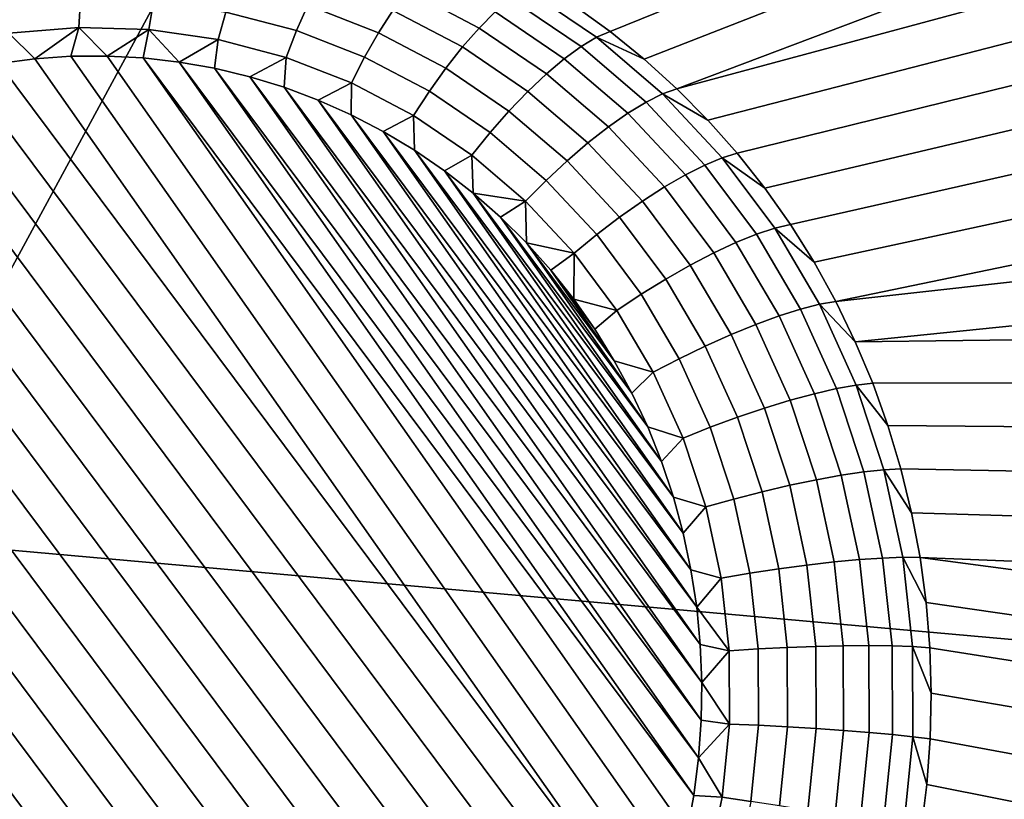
# Model space of a CAD drawing. Header units: metres. Extents: x -240 to 45, y -77 to 27.
# Tile 198 of 256: x -224.358 to -223.378, y 10.186 to 10.962. Entities that reach past the tile are written whole.
import ezdxf

# ---------------------------------------------------------------- set-up
doc = ezdxf.new("R2010")
doc.units = ezdxf.units.M
doc.layers.add('solid_102011X2', color=7, linetype='CONTINUOUS')

msp = doc.modelspace()

# ---------------------------------------------------------------- linework, layer by layer
at = {"layer": 'solid_102011X2'}
for points in [[(-224.152466, 11.109933, 296.447815), (-225.52774, 11.243737, 294.736023), (-225.894165, 10.573131, 294.972717), (-224.51181, 10.447309, 296.685516)], [(-223.435623, 11.131293, 273.984375), (-223.389893, 11.104561, 273.978241), (-223.770721, 10.95039, 273.13208), (-223.806137, 10.975928, 273.144836)], [(-222.761871, 10.977359, 298.14447), (-224.152466, 11.109933, 296.447815), (-224.51181, 10.447309, 296.685516), (-223.114441, 10.322694, 298.382874)], [(-223.389893, 11.104561, 273.978241), (-223.34581, 11.075751, 273.972107), (-223.736725, 10.922859, 273.119659), (-223.770721, 10.95039, 273.13208)], [(-223.34581, 11.075751, 273.972107), (-223.303467, 11.044965, 273.965942), (-223.704254, 10.893416, 273.107544), (-223.736725, 10.922859, 273.119659)], [(-223.303467, 11.044965, 273.965942), (-223.262955, 11.012295, 273.959747), (-223.704254, 10.893416, 273.107544)], [(-223.958298, 11.008461, 273.113434), (-223.88501, 10.969922, 273.088104), (-223.901062, 10.953753, 273.070007), (-223.972488, 10.991315, 273.094696)], [(-223.262955, 11.012295, 273.959747), (-223.224365, 10.977838, 273.953522), (-223.673386, 10.862147, 273.095795), (-223.704254, 10.893416, 273.107544)], [(-224.144516, 10.995661, 273.114594), (-224.071533, 10.976451, 273.090729), (-224.082764, 10.951231, 273.081573), (-224.15303, 10.969726, 273.104523)], [(-224.059723, 10.999708, 273.103607), (-223.986877, 10.971378, 273.079132), (-224.001144, 10.949073, 273.067108), (-224.071533, 10.976451, 273.090729)], [(-223.972488, 10.991315, 273.094696), (-223.901062, 10.953753, 273.070007), (-223.917557, 10.934929, 273.055176), (-223.986877, 10.971378, 273.079132)], [(-223.855591, 10.99299, 273.132477), (-223.784271, 10.94454, 273.107056), (-223.799591, 10.935428, 273.084045), (-223.869751, 10.983094, 273.10907)], [(-223.784271, 10.94454, 273.107056), (-223.855591, 10.99299, 273.132477), (-223.806137, 10.975928, 273.144836), (-223.770721, 10.95039, 273.13208)], [(-224.370422, 10.976334, 273.171967), (-224.297699, 10.982351, 273.149994), (-224.299438, 10.954445, 273.141968), (-224.369217, 10.94867, 273.163055)], [(-224.297699, 10.982351, 273.149994), (-224.22496, 10.98014, 273.127441), (-224.22963, 10.952323, 273.1203), (-224.299438, 10.954445, 273.141968)], [(-224.22496, 10.98014, 273.127441), (-224.15303, 10.969726, 273.104523), (-224.160599, 10.942328, 273.098328), (-224.22963, 10.952323, 273.1203)], [(-224.071533, 10.976451, 273.090729), (-224.001144, 10.949073, 273.067108), (-224.014999, 10.924871, 273.058807), (-224.082764, 10.951231, 273.081573)], [(-223.869751, 10.983094, 273.10907), (-223.799591, 10.935428, 273.084045), (-223.816315, 10.923249, 273.063599), (-223.88501, 10.969922, 273.088104)], [(-223.224365, 10.977838, 273.953522), (-223.187729, 10.941678, 273.947235), (-223.644226, 10.829144, 273.084442), (-223.673386, 10.862147, 273.095795)], [(-224.15303, 10.969726, 273.104523), (-224.082764, 10.951231, 273.081573), (-224.093185, 10.924581, 273.076294), (-224.160599, 10.942328, 273.098328)], [(-223.986877, 10.971378, 273.079132), (-223.917557, 10.934929, 273.055176), (-223.934158, 10.913849, 273.043945), (-224.001144, 10.949073, 273.067108)], [(-223.88501, 10.969922, 273.088104), (-223.816315, 10.923249, 273.063599), (-223.834106, 10.908264, 273.046143), (-223.901062, 10.953753, 273.070007)], [(-224.369217, 10.94867, 273.163055), (-224.343216, 10.92316, 273.151031), (-224.379044, 10.918497, 273.161743)], [(-224.369217, 10.94867, 273.163055), (-224.299438, 10.954445, 273.141968), (-224.343216, 10.92316, 273.151031)], [(-224.299438, 10.954445, 273.141968), (-224.307236, 10.925641, 273.140137), (-224.343216, 10.92316, 273.151031)], [(-224.299438, 10.954445, 273.141968), (-224.271271, 10.925933, 273.129059), (-224.307236, 10.925641, 273.140137)], [(-224.299438, 10.954445, 273.141968), (-224.22963, 10.952323, 273.1203), (-224.271271, 10.925933, 273.129059)], [(-224.22963, 10.952323, 273.1203), (-224.235382, 10.924041, 273.117889), (-224.271271, 10.925933, 273.129059)], [(-224.22963, 10.952323, 273.1203), (-224.199692, 10.919964, 273.106598), (-224.235382, 10.924041, 273.117889)], [(-224.22963, 10.952323, 273.1203), (-224.160599, 10.942328, 273.098328), (-224.199692, 10.919964, 273.106598)], [(-224.082764, 10.951231, 273.081573), (-224.014999, 10.924871, 273.058807), (-224.028137, 10.899285, 273.054443), (-224.093185, 10.924581, 273.076294)], [(-224.001144, 10.949073, 273.067108), (-223.934158, 10.913849, 273.043945), (-223.9505, 10.890958, 273.036499), (-224.014999, 10.924871, 273.058807)], [(-223.901062, 10.953753, 273.070007), (-223.834106, 10.908264, 273.046143), (-223.852585, 10.890787, 273.032013), (-223.917557, 10.934929, 273.055176)], [(-223.784271, 10.94454, 273.107056), (-223.770721, 10.95039, 273.13208), (-223.736725, 10.922859, 273.119659)], [(-224.160599, 10.942328, 273.098328), (-224.164307, 10.913721, 273.095245), (-224.199692, 10.919964, 273.106598)], [(-224.160599, 10.942328, 273.098328), (-224.093185, 10.924581, 273.076294), (-224.129349, 10.905316, 273.083862), (-224.164307, 10.913721, 273.095245)], [(-223.917557, 10.934929, 273.055176), (-223.852585, 10.890787, 273.032013), (-223.871368, 10.87119, 273.021545), (-223.934158, 10.913849, 273.043945)], [(-223.799591, 10.935428, 273.084045), (-223.734924, 10.880013, 273.060181), (-223.753006, 10.868991, 273.040222), (-223.816315, 10.923249, 273.063599)], [(-223.784271, 10.94454, 273.107056), (-223.718552, 10.888213, 273.082794), (-223.734924, 10.880013, 273.060181), (-223.799591, 10.935428, 273.084045)], [(-223.718552, 10.888213, 273.082794), (-223.784271, 10.94454, 273.107056), (-223.736725, 10.922859, 273.119659), (-223.704254, 10.893416, 273.107544)], [(-223.187729, 10.941678, 273.947235), (-223.153137, 10.90391, 273.940918), (-223.616852, 10.794504, 273.073547), (-223.644226, 10.829144, 273.084442)], [(-224.307236, 10.925641, 273.140137), (-223.714127, 10.080676, 272.897034), (-223.72702, 10.045297, 272.898468), (-224.343216, 10.92316, 273.151031)], [(-224.271271, 10.925933, 273.129059), (-223.703217, 10.116735, 272.89624), (-223.714127, 10.080676, 272.897034), (-224.307236, 10.925641, 273.140137)], [(-224.235382, 10.924041, 273.117889), (-223.694336, 10.153302, 272.896118), (-223.703217, 10.116735, 272.89624), (-224.271271, 10.925933, 273.129059)], [(-224.379044, 10.918497, 273.161743), (-223.72702, 10.045297, 272.898468), (-223.741898, 10.010626, 272.900574), (-224.414688, 10.911648, 273.172241)], [(-224.379044, 10.918497, 273.161743), (-224.343216, 10.92316, 273.151031), (-223.72702, 10.045297, 272.898468)], [(-224.235382, 10.924041, 273.117889), (-223.6875, 10.190316, 272.896667), (-223.694336, 10.153302, 272.896118)], [(-224.235382, 10.924041, 273.117889), (-224.199692, 10.919964, 273.106598), (-223.6875, 10.190316, 272.896667)], [(-224.199692, 10.919964, 273.106598), (-223.682724, 10.227654, 272.897858), (-223.6875, 10.190316, 272.896667)], [(-224.199692, 10.919964, 273.106598), (-224.164307, 10.913721, 273.095245), (-223.682724, 10.227654, 272.897858)], [(-224.093185, 10.924581, 273.076294), (-224.094986, 10.894799, 273.07254), (-224.129349, 10.905316, 273.083862)], [(-224.093185, 10.924581, 273.076294), (-224.028137, 10.899285, 273.054443), (-224.061279, 10.88218, 273.061249), (-224.094986, 10.894799, 273.07254)], [(-224.014999, 10.924871, 273.058807), (-223.9505, 10.890958, 273.036499), (-223.966248, 10.866741, 273.033051), (-224.028137, 10.899285, 273.054443)], [(-223.816315, 10.923249, 273.063599), (-223.753006, 10.868991, 273.040222), (-223.772415, 10.855381, 273.023346), (-223.834106, 10.908264, 273.046143)], [(-224.414688, 10.911648, 273.172241), (-223.741898, 10.010626, 272.900574), (-223.758636, 9.976917, 272.90332), (-224.44989, 10.902658, 273.182434)], [(-224.164307, 10.913721, 273.095245), (-223.680038, 10.265181, 272.899719), (-223.682724, 10.227654, 272.897858)], [(-224.164307, 10.913721, 273.095245), (-224.129349, 10.905316, 273.083862), (-223.680038, 10.265181, 272.899719)], [(-223.934158, 10.913849, 273.043945), (-223.871368, 10.87119, 273.021545), (-223.89006, 10.849887, 273.014954), (-223.9505, 10.890958, 273.036499)], [(-223.834106, 10.908264, 273.046143), (-223.772415, 10.855381, 273.023346), (-223.792725, 10.839471, 273.009918), (-223.852585, 10.890787, 273.032013)], [(-224.44989, 10.902658, 273.182434), (-223.758636, 9.976917, 272.90332), (-223.777252, 9.944201, 272.906708), (-224.484619, 10.891532, 273.192352)], [(-224.129349, 10.905316, 273.083862), (-223.679443, 10.302803, 272.902222), (-223.680038, 10.265181, 272.899719)], [(-224.129349, 10.905316, 273.083862), (-224.094986, 10.894799, 273.07254), (-223.679443, 10.302803, 272.902222)], [(-224.028137, 10.899285, 273.054443), (-224.028412, 10.867538, 273.050079), (-224.061279, 10.88218, 273.061249)], [(-224.028137, 10.899285, 273.054443), (-223.966248, 10.866741, 273.033051), (-223.996429, 10.850884, 273.039032), (-224.028412, 10.867538, 273.050079)], [(-223.153137, 10.90391, 273.940918), (-223.120651, 10.864619, 273.93457), (-223.591339, 10.758328, 273.06311), (-223.616852, 10.794504, 273.073547)], [(-224.484619, 10.891532, 273.192352), (-223.777252, 9.944201, 272.906708), (-223.797562, 9.912741, 272.910736), (-224.5186, 10.878371, 273.201874)], [(-224.094986, 10.894799, 273.07254), (-223.680954, 10.340326, 272.905365), (-223.679443, 10.302803, 272.902222)], [(-224.094986, 10.894799, 273.07254), (-224.061279, 10.88218, 273.061249), (-223.680954, 10.340326, 272.905365)], [(-223.9505, 10.890958, 273.036499), (-223.89006, 10.849887, 273.014954), (-223.908234, 10.827328, 273.01236), (-223.966248, 10.866741, 273.033051)], [(-223.852585, 10.890787, 273.032013), (-223.792725, 10.839471, 273.009918), (-223.813507, 10.821598, 273.000183), (-223.871368, 10.87119, 273.021545)], [(-223.718552, 10.888213, 273.082794), (-223.65921, 10.824672, 273.059967), (-223.676544, 10.817499, 273.03772), (-223.734924, 10.880013, 273.060181)], [(-223.718552, 10.888213, 273.082794), (-223.704254, 10.893416, 273.107544), (-223.673386, 10.862147, 273.095795)], [(-223.65921, 10.824672, 273.059967), (-223.718552, 10.888213, 273.082794), (-223.673386, 10.862147, 273.095795), (-223.644226, 10.829144, 273.084442)], [(-224.5186, 10.878371, 273.201874), (-223.797562, 9.912741, 272.910736), (-223.81955, 9.882561, 272.915344), (-224.551788, 10.863196, 273.210999)], [(-224.061279, 10.88218, 273.061249), (-223.684555, 10.377686, 272.909149), (-223.680954, 10.340326, 272.905365)], [(-224.061279, 10.88218, 273.061249), (-224.028412, 10.867538, 273.050079), (-223.684555, 10.377686, 272.909149)], [(-223.734924, 10.880013, 273.060181), (-223.676544, 10.817499, 273.03772), (-223.695847, 10.807781, 273.01825), (-223.753006, 10.868991, 273.040222)], [(-224.028412, 10.867538, 273.050079), (-223.690247, 10.414667, 272.913544), (-223.684555, 10.377686, 272.909149)], [(-224.028412, 10.867538, 273.050079), (-223.996429, 10.850884, 273.039032), (-223.690247, 10.414667, 272.913544)], [(-223.966248, 10.866741, 273.033051), (-223.965515, 10.83232, 273.028198), (-223.996429, 10.850884, 273.039032)], [(-223.966248, 10.866741, 273.033051), (-223.908234, 10.827328, 273.01236), (-223.935684, 10.811859, 273.017548), (-223.965515, 10.83232, 273.028198)], [(-223.871368, 10.87119, 273.021545), (-223.813507, 10.821598, 273.000183), (-223.834351, 10.80214, 272.994385), (-223.89006, 10.849887, 273.014954)], [(-223.753006, 10.868991, 273.040222), (-223.695847, 10.807781, 273.01825), (-223.71669, 10.795724, 273.001923), (-223.772415, 10.855381, 273.023346)], [(-224.551788, 10.863196, 273.210999), (-223.81955, 9.882561, 272.915344), (-223.843033, 9.853877, 272.920532), (-224.583954, 10.846148, 273.219696)], [(-223.120651, 10.864619, 273.93457), (-223.090286, 10.823887, 273.928162), (-223.56778, 10.720723, 273.053162), (-223.591339, 10.758328, 273.06311)], [(-223.996429, 10.850884, 273.039032), (-223.697998, 10.451235, 272.918549), (-223.690247, 10.414667, 272.913544)], [(-223.996429, 10.850884, 273.039032), (-223.965515, 10.83232, 273.028198), (-223.697998, 10.451235, 272.918549)], [(-223.89006, 10.849887, 273.014954), (-223.834351, 10.80214, 272.994385), (-223.854782, 10.781508, 272.992615), (-223.908234, 10.827328, 273.01236)], [(-223.772415, 10.855381, 273.023346), (-223.71669, 10.795724, 273.001923), (-223.738647, 10.781581, 272.989105), (-223.792725, 10.839471, 273.009918)], [(-224.583954, 10.846148, 273.219696), (-223.843033, 9.853877, 272.920532), (-223.867935, 9.826722, 272.92627), (-224.615051, 10.827275, 273.227936)], [(-223.792725, 10.839471, 273.009918), (-223.738647, 10.781581, 272.989105), (-223.761261, 10.765654, 272.980103), (-223.813507, 10.821598, 273.000183)], [(-224.615051, 10.827275, 273.227936), (-223.867935, 9.826722, 272.92627), (-223.894043, 9.801274, 272.932495), (-224.644867, 10.806776, 273.235657)], [(-223.965515, 10.83232, 273.028198), (-223.707779, 10.487172, 272.924133), (-223.697998, 10.451235, 272.918549)], [(-223.965515, 10.83232, 273.028198), (-223.935684, 10.811859, 273.017548), (-223.707779, 10.487172, 272.924133)], [(-223.908234, 10.827328, 273.01236), (-223.90712, 10.789619, 273.007141), (-223.935684, 10.811859, 273.017548)], [(-223.908234, 10.827328, 273.01236), (-223.854782, 10.781508, 272.992615), (-223.90712, 10.789619, 273.007141)], [(-223.65921, 10.824672, 273.059967), (-223.644226, 10.829144, 273.084442), (-223.616852, 10.794504, 273.073547)], [(-223.813507, 10.821598, 273.000183), (-223.761261, 10.765654, 272.980103), (-223.784042, 10.748277, 272.975037), (-223.834351, 10.80214, 272.994385)], [(-223.676544, 10.817499, 273.03772), (-223.625122, 10.748621, 273.016968), (-223.645477, 10.74034, 272.997894), (-223.695847, 10.807781, 273.01825)], [(-223.65921, 10.824672, 273.059967), (-223.606934, 10.754661, 273.038849), (-223.625122, 10.748621, 273.016968), (-223.676544, 10.817499, 273.03772)], [(-223.606934, 10.754661, 273.038849), (-223.65921, 10.824672, 273.059967), (-223.616852, 10.794504, 273.073547), (-223.591339, 10.758328, 273.06311)], [(-223.090286, 10.823887, 273.928162), (-223.062119, 10.781798, 273.921722), (-223.546234, 10.681799, 273.043732), (-223.56778, 10.720723, 273.053162)], [(-223.935684, 10.811859, 273.017548), (-223.719574, 10.522454, 272.930267), (-223.707779, 10.487172, 272.924133)], [(-223.935684, 10.811859, 273.017548), (-223.90712, 10.789619, 273.007141), (-223.719574, 10.522454, 272.930267)], [(-223.695847, 10.807781, 273.01825), (-223.645477, 10.74034, 272.997894), (-223.667603, 10.729992, 272.982117), (-223.71669, 10.795724, 273.001923)], [(-224.673416, 10.784606, 273.242859), (-224.644867, 10.806776, 273.235657), (-223.894043, 9.801274, 272.932495), (-223.921402, 9.777491, 272.939209)], [(-223.834351, 10.80214, 272.994385), (-223.784042, 10.748277, 272.975037), (-223.806503, 10.729819, 272.97406), (-223.854782, 10.781508, 272.992615)], [(-223.90712, 10.789619, 273.007141), (-223.733322, 10.556872, 272.936981), (-223.719574, 10.522454, 272.930267)], [(-223.90712, 10.789619, 273.007141), (-223.879852, 10.765627, 272.99704), (-223.733322, 10.556872, 272.936981)], [(-223.854782, 10.781508, 272.992615), (-223.879852, 10.765627, 272.99704), (-223.90712, 10.789619, 273.007141)], [(-223.71669, 10.795724, 273.001923), (-223.667603, 10.729992, 272.982117), (-223.691025, 10.717797, 272.969879), (-223.738647, 10.781581, 272.989105)], [(-224.700775, 10.760823, 273.249573), (-224.673416, 10.784606, 273.242859), (-223.921402, 9.777491, 272.939209), (-223.949951, 9.755322, 272.946411)], [(-223.854782, 10.781508, 272.992615), (-223.854019, 10.740007, 272.987244), (-223.879852, 10.765627, 272.99704)], [(-223.854782, 10.781508, 272.992615), (-223.806503, 10.729819, 272.97406), (-223.854019, 10.740007, 272.987244)], [(-223.738647, 10.781581, 272.989105), (-223.691025, 10.717797, 272.969879), (-223.71524, 10.704012, 272.961517), (-223.761261, 10.765654, 272.980103)], [(-223.062119, 10.781798, 273.921722), (-223.036179, 10.738424, 273.915253), (-223.546234, 10.681799, 273.043732)], [(-223.979767, 9.734822, 272.954132), (-224.726868, 10.735374, 273.255798), (-224.700775, 10.760823, 273.249573), (-223.949951, 9.755322, 272.946411)], [(-223.879852, 10.765627, 272.99704), (-223.749008, 10.590394, 272.944183), (-223.733322, 10.556872, 272.936981)], [(-223.879852, 10.765627, 272.99704), (-223.854019, 10.740007, 272.987244), (-223.749008, 10.590394, 272.944183)], [(-223.761261, 10.765654, 272.980103), (-223.71524, 10.704012, 272.961517), (-223.739731, 10.68893, 272.957153), (-223.784042, 10.748277, 272.975037)], [(-223.606934, 10.754661, 273.038849), (-223.562332, 10.679001, 273.019714), (-223.581238, 10.674186, 272.998108), (-223.625122, 10.748621, 273.016968)], [(-223.606934, 10.754661, 273.038849), (-223.591339, 10.758328, 273.06311), (-223.56778, 10.720723, 273.053162)], [(-223.562332, 10.679001, 273.019714), (-223.606934, 10.754661, 273.038849), (-223.56778, 10.720723, 273.053162), (-223.546234, 10.681799, 273.043732)], [(-223.854019, 10.740007, 272.987244), (-223.766525, 10.622834, 272.951904), (-223.749008, 10.590394, 272.944183)], [(-223.854019, 10.740007, 272.987244), (-223.829681, 10.712812, 272.977814), (-223.766525, 10.622834, 272.951904)], [(-223.806503, 10.729819, 272.97406), (-223.829681, 10.712812, 272.977814), (-223.854019, 10.740007, 272.987244)], [(-223.784042, 10.748277, 272.975037), (-223.739731, 10.68893, 272.957153), (-223.763977, 10.672868, 272.956879), (-223.806503, 10.729819, 272.97406)], [(-223.645477, 10.74034, 272.997894), (-223.602524, 10.667457, 272.979462), (-223.625732, 10.658957, 272.964142), (-223.667603, 10.729992, 272.982117)], [(-223.625122, 10.748621, 273.016968), (-223.581238, 10.674186, 272.998108), (-223.602524, 10.667457, 272.979462), (-223.645477, 10.74034, 272.997894)], [(-224.010849, 9.715949, 272.962372), (-224.751785, 10.70822, 273.261536), (-224.726868, 10.735374, 273.255798), (-223.979767, 9.734822, 272.954132)], [(-223.806503, 10.729819, 272.97406), (-223.806946, 10.684158, 272.96875), (-223.829681, 10.712812, 272.977814)], [(-223.806503, 10.729819, 272.97406), (-223.763977, 10.672868, 272.956879), (-223.806946, 10.684158, 272.96875)], [(-223.667603, 10.729992, 272.982117), (-223.625732, 10.658957, 272.964142), (-223.650391, 10.648866, 272.952454), (-223.691025, 10.717797, 272.969879)], [(-223.036179, 10.738424, 273.915253), (-223.012497, 10.693853, 273.908783), (-223.526764, 10.641668, 273.034882), (-223.546234, 10.681799, 273.043732)], [(-223.829681, 10.712812, 272.977814), (-223.785873, 10.654138, 272.960114), (-223.766525, 10.622834, 272.951904)], [(-223.829681, 10.712812, 272.977814), (-223.806946, 10.684158, 272.96875), (-223.785873, 10.654138, 272.960114)], [(-223.691025, 10.717797, 272.969879), (-223.650391, 10.648866, 272.952454), (-223.675964, 10.637397, 272.944641), (-223.71524, 10.704012, 272.961517)], [(-224.043015, 9.698901, 272.971069), (-224.775253, 10.679537, 273.266724), (-224.751785, 10.70822, 273.261536), (-224.010849, 9.715949, 272.962372)], [(-223.71524, 10.704012, 272.961517), (-223.675964, 10.637397, 272.944641), (-223.70192, 10.624793, 272.940918), (-223.739731, 10.68893, 272.957153)], [(-223.012497, 10.693853, 273.908783), (-222.991119, 10.648148, 273.902344), (-223.526764, 10.641668, 273.034882)], [(-223.763977, 10.672868, 272.956879), (-223.785873, 10.654138, 272.960114), (-223.806946, 10.684158, 272.96875)], [(-223.739731, 10.68893, 272.957153), (-223.70192, 10.624793, 272.940918), (-223.727707, 10.611321, 272.941315), (-223.763977, 10.672868, 272.956879)], [(-223.562332, 10.679001, 273.019714), (-223.546234, 10.681799, 273.043732), (-223.526764, 10.641668, 273.034882)], [(-224.076218, 9.683726, 272.980194), (-224.797256, 10.649357, 273.271332), (-224.775253, 10.679537, 273.266724), (-224.043015, 9.698901, 272.971069)], [(-223.763977, 10.672868, 272.956879), (-223.727707, 10.611321, 272.941315), (-223.766525, 10.622834, 272.951904), (-223.785873, 10.654138, 272.960114)], [(-223.581238, 10.674186, 272.998108), (-223.545425, 10.595064, 272.981445), (-223.567459, 10.589986, 272.963135), (-223.602524, 10.667457, 272.979462)], [(-223.562332, 10.679001, 273.019714), (-223.52594, 10.598577, 273.002747), (-223.545425, 10.595064, 272.981445), (-223.581238, 10.674186, 272.998108)], [(-223.52594, 10.598577, 273.002747), (-223.562332, 10.679001, 273.019714), (-223.526764, 10.641668, 273.034882), (-223.509415, 10.600451, 273.026581)], [(-223.602524, 10.667457, 272.979462), (-223.567459, 10.589986, 272.963135), (-223.591568, 10.58345, 272.948212), (-223.625732, 10.658957, 272.964142)], [(-223.625732, 10.658957, 272.964142), (-223.591568, 10.58345, 272.948212), (-223.617233, 10.575597, 272.936981), (-223.650391, 10.648866, 272.952454)], [(-224.110199, 9.670565, 272.989716), (-224.817566, 10.617895, 273.27536), (-224.797256, 10.649357, 273.271332), (-224.076218, 9.683726, 272.980194)], [(-223.650391, 10.648866, 272.952454), (-223.617233, 10.575597, 272.936981), (-223.643921, 10.566589, 272.929718), (-223.675964, 10.637397, 272.944641)], [(-222.972092, 10.601399, 273.895905), (-223.509415, 10.600451, 273.026581), (-223.526764, 10.641668, 273.034882), (-222.991119, 10.648148, 273.902344)], [(-223.675964, 10.637397, 272.944641), (-223.643921, 10.566589, 272.929718), (-223.671066, 10.556621, 272.926544), (-223.70192, 10.624793, 272.940918)], [(-223.727707, 10.611321, 272.941315), (-223.749008, 10.590394, 272.944183), (-223.766525, 10.622834, 272.951904)], [(-223.70192, 10.624793, 272.940918), (-223.671066, 10.556621, 272.926544), (-223.69809, 10.5459, 272.927521), (-223.727707, 10.611321, 272.941315)], [(-224.144928, 9.659439, 272.999634), (-224.836182, 10.585179, 273.278748), (-224.817566, 10.617895, 273.27536), (-224.110199, 9.670565, 272.989716)], [(-223.727707, 10.611321, 272.941315), (-223.69809, 10.5459, 272.927521), (-223.733322, 10.556872, 272.936981), (-223.749008, 10.590394, 272.944183)], [(-223.545425, 10.595064, 272.981445), (-223.518112, 10.512186, 272.967102), (-223.54071, 10.508837, 272.949097), (-223.567459, 10.589986, 272.963135)], [(-223.52594, 10.598577, 273.002747), (-223.498169, 10.514336, 272.988159), (-223.518112, 10.512186, 272.967102), (-223.545425, 10.595064, 272.981445)], [(-223.52594, 10.598577, 273.002747), (-223.509415, 10.600451, 273.026581), (-223.494263, 10.558268, 273.01889)], [(-223.498169, 10.514336, 272.988159), (-223.52594, 10.598577, 273.002747), (-223.494263, 10.558268, 273.01889), (-223.481323, 10.515241, 273.011841)], [(-222.955429, 10.553663, 273.889526), (-223.494263, 10.558268, 273.01889), (-223.509415, 10.600451, 273.026581), (-222.972092, 10.601399, 273.895905)], [(-224.18013, 9.650449, 273.009827), (-224.852921, 10.551471, 273.281494), (-224.836182, 10.585179, 273.278748), (-224.144928, 9.659439, 272.999634)], [(-223.591568, 10.58345, 272.948212), (-223.565491, 10.504358, 272.934509), (-223.591934, 10.498847, 272.923706), (-223.617233, 10.575597, 272.936981)], [(-223.567459, 10.589986, 272.963135), (-223.54071, 10.508837, 272.949097), (-223.565491, 10.504358, 272.934509), (-223.591568, 10.58345, 272.948212)], [(-223.617233, 10.575597, 272.936981), (-223.591934, 10.498847, 272.923706), (-223.619476, 10.492419, 272.91687), (-223.643921, 10.566589, 272.929718)], [(-223.643921, 10.566589, 272.929718), (-223.619476, 10.492419, 272.91687), (-223.647522, 10.48521, 272.914185), (-223.671066, 10.556621, 272.926544)], [(-223.69809, 10.5459, 272.927521), (-223.719574, 10.522454, 272.930267), (-223.733322, 10.556872, 272.936981)], [(-223.671066, 10.556621, 272.926544), (-223.647522, 10.48521, 272.914185), (-223.675507, 10.477373, 272.915649), (-223.69809, 10.5459, 272.927521)], [(-222.941177, 10.505039, 273.88324), (-223.481323, 10.515241, 273.011841), (-223.494263, 10.558268, 273.01889), (-222.955429, 10.553663, 273.889526)], [(-224.215775, 9.6436, 273.020325), (-224.867798, 10.5168, 273.2836), (-224.852921, 10.551471, 273.281494), (-224.18013, 9.650449, 273.009827)], [(-223.69809, 10.5459, 272.927521), (-223.675507, 10.477373, 272.915649), (-223.707779, 10.487172, 272.924133), (-223.719574, 10.522454, 272.930267)], [(-224.287582, 9.636456, 273.041931), (-224.880692, 10.481421, 273.285034), (-224.867798, 10.5168, 273.2836), (-224.251602, 9.638937, 273.031036)], [(-224.215775, 9.6436, 273.020325), (-224.251602, 9.638937, 273.031036), (-224.867798, 10.5168, 273.2836)], [(-223.498169, 10.514336, 272.988159), (-223.479355, 10.427262, 272.976135), (-223.499603, 10.426521, 272.955261), (-223.518112, 10.512186, 272.967102)], [(-223.498169, 10.514336, 272.988159), (-223.481323, 10.515241, 273.011841), (-223.470673, 10.471498, 273.005432)], [(-223.479355, 10.427262, 272.976135), (-223.498169, 10.514336, 272.988159), (-223.470673, 10.471498, 273.005432), (-223.462296, 10.427166, 272.999695)], [(-222.929352, 10.455581, 273.877075), (-223.470673, 10.471498, 273.005432), (-223.481323, 10.515241, 273.011841), (-222.941177, 10.505039, 273.88324)], [(-223.565491, 10.504358, 272.934509), (-223.547836, 10.422608, 272.923248), (-223.574799, 10.419518, 272.91275), (-223.591934, 10.498847, 272.923706)], [(-223.54071, 10.508837, 272.949097), (-223.522583, 10.424959, 272.9375), (-223.547836, 10.422608, 272.923248), (-223.565491, 10.504358, 272.934509)], [(-223.518112, 10.512186, 272.967102), (-223.499603, 10.426521, 272.955261), (-223.522583, 10.424959, 272.9375), (-223.54071, 10.508837, 272.949097)], [(-223.591934, 10.498847, 272.923706), (-223.574799, 10.419518, 272.91275), (-223.602905, 10.415756, 272.906311), (-223.619476, 10.492419, 272.91687)], [(-223.675507, 10.477373, 272.915649), (-223.697998, 10.451235, 272.918549), (-223.707779, 10.487172, 272.924133)], [(-223.647522, 10.48521, 272.914185), (-223.631577, 10.4114, 272.903992), (-223.660202, 10.406542, 272.905884), (-223.675507, 10.477373, 272.915649)], [(-223.619476, 10.492419, 272.91687), (-223.602905, 10.415756, 272.906311), (-223.631577, 10.4114, 272.903992), (-223.647522, 10.48521, 272.914185)], [(-224.323547, 9.636164, 273.053009), (-224.891602, 10.445363, 273.285828), (-224.880692, 10.481421, 273.285034), (-224.287582, 9.636456, 273.041931)], [(-223.675507, 10.477373, 272.915649), (-223.660202, 10.406542, 272.905884), (-223.690247, 10.414667, 272.913544), (-223.697998, 10.451235, 272.918549)], [(-222.919998, 10.405392, 273.871063), (-223.462296, 10.427166, 272.999695), (-223.470673, 10.471498, 273.005432), (-222.929352, 10.455581, 273.877075)], [(-224.359436, 9.638056, 273.064178), (-224.900482, 10.408794, 273.28595), (-224.891602, 10.445363, 273.285828), (-224.323547, 9.636164, 273.053009)], [(-223.114441, 10.322694, 298.382874), (-224.51181, 10.447309, 296.685516), (-224.848755, 9.768801, 296.908417), (-223.445053, 9.652325, 298.606415)], [(-223.499603, 10.426521, 272.955261), (-223.490112, 10.339076, 272.946106), (-223.513306, 10.339337, 272.928528), (-223.522583, 10.424959, 272.9375)], [(-223.479355, 10.427262, 272.976135), (-223.469711, 10.338379, 272.966827), (-223.490112, 10.339076, 272.946106), (-223.499603, 10.426521, 272.955261)], [(-223.479355, 10.427262, 272.976135), (-223.462296, 10.427166, 272.999695), (-223.456253, 10.382377, 272.994629)], [(-223.469711, 10.338379, 272.966827), (-223.479355, 10.427262, 272.976135), (-223.456253, 10.382377, 272.994629), (-223.452545, 10.33726, 272.990265)], [(-222.908844, 10.303151, 273.85965), (-223.456253, 10.382377, 272.994629), (-223.462296, 10.427166, 272.999695), (-222.913147, 10.354543, 273.865234)], [(-222.919998, 10.405392, 273.871063), (-222.913147, 10.354543, 273.865234), (-223.462296, 10.427166, 272.999695)], [(-223.602905, 10.415756, 272.906311), (-223.594421, 10.337499, 272.898102), (-223.623413, 10.336054, 272.896088), (-223.631577, 10.4114, 272.903992)], [(-223.574799, 10.419518, 272.91275), (-223.56601, 10.33854, 272.904266), (-223.594421, 10.337499, 272.898102), (-223.602905, 10.415756, 272.906311)], [(-223.547836, 10.422608, 272.923248), (-223.538788, 10.339157, 272.91449), (-223.56601, 10.33854, 272.904266), (-223.574799, 10.419518, 272.91275)], [(-223.522583, 10.424959, 272.9375), (-223.513306, 10.339337, 272.928528), (-223.538788, 10.339157, 272.91449), (-223.547836, 10.422608, 272.923248)], [(-223.660202, 10.406542, 272.905884), (-223.684555, 10.377686, 272.909149), (-223.690247, 10.414667, 272.913544)], [(-223.660202, 10.406542, 272.905884), (-223.652359, 10.334238, 272.898315), (-223.684555, 10.377686, 272.909149)], [(-223.631577, 10.4114, 272.903992), (-223.623413, 10.336054, 272.896088), (-223.652359, 10.334238, 272.898315), (-223.660202, 10.406542, 272.905884)], [(-223.652359, 10.334238, 272.898315), (-223.680954, 10.340326, 272.905365), (-223.684555, 10.377686, 272.909149)], [(-222.907089, 10.251297, 273.854401), (-223.452545, 10.33726, 272.990265), (-223.456253, 10.382377, 272.994629), (-222.908844, 10.303151, 273.85965)], [(-223.652359, 10.334238, 272.898315), (-223.679443, 10.302803, 272.902222), (-223.680954, 10.340326, 272.905365)], [(-223.594421, 10.337499, 272.898102), (-223.594116, 10.258564, 272.892365), (-223.623108, 10.260056, 272.890564), (-223.623413, 10.336054, 272.896088)], [(-223.56601, 10.33854, 272.904266), (-223.565689, 10.256862, 272.898315), (-223.594116, 10.258564, 272.892365), (-223.594421, 10.337499, 272.898102)], [(-223.538788, 10.339157, 272.91449), (-223.538452, 10.254986, 272.908356), (-223.565689, 10.256862, 272.898315), (-223.56601, 10.33854, 272.904266)], [(-223.513306, 10.339337, 272.928528), (-223.51297, 10.252975, 272.922241), (-223.538452, 10.254986, 272.908356), (-223.538788, 10.339157, 272.91449)], [(-223.490112, 10.339076, 272.946106), (-223.489777, 10.250875, 272.939697), (-223.51297, 10.252975, 272.922241), (-223.513306, 10.339337, 272.928528)], [(-223.469711, 10.338379, 272.966827), (-223.46936, 10.248726, 272.960327), (-223.489777, 10.250875, 272.939697), (-223.490112, 10.339076, 272.946106)], [(-223.469711, 10.338379, 272.966827), (-223.452545, 10.33726, 272.990265), (-223.451202, 10.291949, 272.986603)], [(-223.46936, 10.248726, 272.960327), (-223.469711, 10.338379, 272.966827), (-223.451202, 10.291949, 272.986603), (-223.452194, 10.246577, 272.983673)], [(-222.907928, 10.199103, 273.849457), (-223.451202, 10.291949, 272.986603), (-223.452545, 10.33726, 272.990265), (-222.907089, 10.251297, 273.854401)], [(-223.652359, 10.334238, 272.898315), (-223.652069, 10.261309, 272.893005), (-223.679443, 10.302803, 272.902222)], [(-223.623413, 10.336054, 272.896088), (-223.623108, 10.260056, 272.890564), (-223.652069, 10.261309, 272.893005), (-223.652359, 10.334238, 272.898315)], [(-221.703857, 10.199389, 300.065796), (-223.114441, 10.322694, 298.382874), (-223.445053, 9.652325, 298.606415), (-222.028427, 9.537108, 300.289673)], [(-223.652069, 10.261309, 272.893005), (-223.680038, 10.265181, 272.899719), (-223.679443, 10.302803, 272.902222)], [(-222.911346, 10.14667, 273.84494), (-223.452194, 10.246577, 272.983673), (-223.451202, 10.291949, 272.986603), (-222.907928, 10.199103, 273.849457)], [(-223.652069, 10.261309, 272.893005), (-223.682724, 10.227654, 272.897858), (-223.680038, 10.265181, 272.899719)], [(-223.652069, 10.261309, 272.893005), (-223.659348, 10.188609, 272.890045), (-223.682724, 10.227654, 272.897858)], [(-223.623108, 10.260056, 272.890564), (-223.630692, 10.184299, 272.887482), (-223.659348, 10.188609, 272.890045), (-223.652069, 10.261309, 272.893005)], [(-223.594116, 10.258564, 272.892365), (-223.60199, 10.179878, 272.88916), (-223.630692, 10.184299, 272.887482), (-223.623108, 10.260056, 272.890564)], [(-223.565689, 10.256862, 272.898315), (-223.573837, 10.17544, 272.89502), (-223.60199, 10.179878, 272.88916), (-223.594116, 10.258564, 272.892365)], [(-223.538452, 10.254986, 272.908356), (-223.546844, 10.171079, 272.904968), (-223.573837, 10.17544, 272.89502), (-223.565689, 10.256862, 272.898315)], [(-223.51297, 10.252975, 272.922241), (-223.521576, 10.166885, 272.918762), (-223.546844, 10.171079, 272.904968), (-223.538452, 10.254986, 272.908356)], [(-223.489777, 10.250875, 272.939697), (-223.498566, 10.162951, 272.936127), (-223.521576, 10.166885, 272.918762), (-223.51297, 10.252975, 272.922241)], [(-223.46936, 10.248726, 272.960327), (-223.478302, 10.159355, 272.956696), (-223.498566, 10.162951, 272.936127), (-223.489777, 10.250875, 272.939697)], [(-223.478302, 10.159355, 272.956696), (-223.46936, 10.248726, 272.960327), (-223.455551, 10.201277, 272.981445), (-223.461243, 10.15618, 272.97998)], [(-223.46936, 10.248726, 272.960327), (-223.452194, 10.246577, 272.983673), (-223.455551, 10.201277, 272.981445)], [(-222.917374, 10.094128, 273.840881), (-223.455551, 10.201277, 272.981445), (-223.452194, 10.246577, 272.983673), (-222.911346, 10.14667, 273.84494)], [(-223.659348, 10.188609, 272.890045), (-223.6875, 10.190316, 272.896667), (-223.682724, 10.227654, 272.897858)], [(-222.92598, 10.041613, 273.837372), (-223.461243, 10.15618, 272.97998), (-223.455551, 10.201277, 272.981445), (-222.917374, 10.094128, 273.840881)], [(-223.659348, 10.188609, 272.890045), (-223.674103, 10.116992, 272.889465), (-223.694336, 10.153302, 272.896118), (-223.6875, 10.190316, 272.896667)], [(-223.630692, 10.184299, 272.887482), (-223.646057, 10.109669, 272.886902), (-223.674103, 10.116992, 272.889465), (-223.659348, 10.188609, 272.890045)]]:
    msp.add_3dface(points, dxfattribs=at)

doc.saveas('drawing.dxf')
